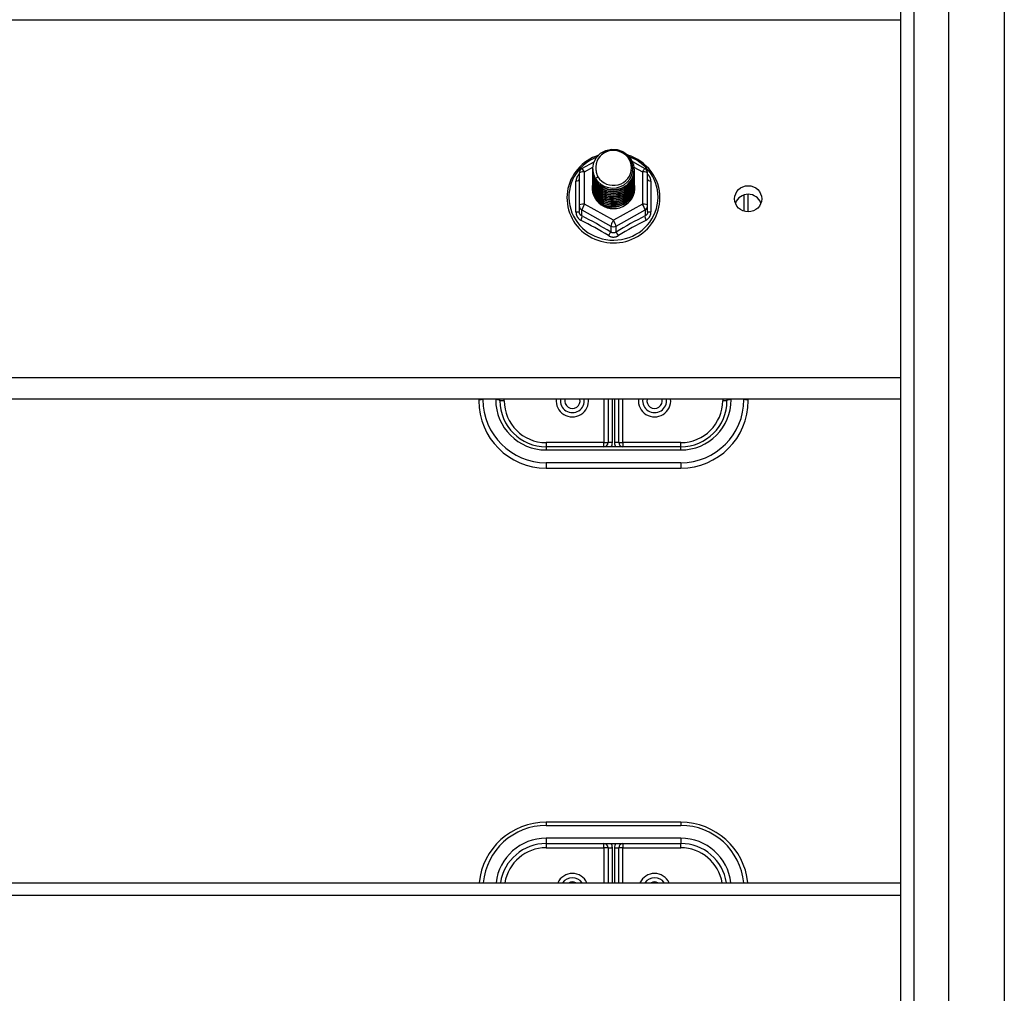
# Model space of a CAD drawing. Header units: inches. Extents: x 64.1 to 160.1, y 42 to 74.3.
# Tile 29 of 70: x 104.7 to 112, y 50.4 to 57.6. Entities that reach past the tile are written whole.
import ezdxf

# ---------------------------------------------------------------- set-up
doc = ezdxf.new("R2010")
doc.units = ezdxf.units.IN
doc.header["$MEASUREMENT"] = 0
doc.layers.add('Visible Edges(ANSI)', color=7, linetype='Continuous', lineweight=25)
doc.layers.add('Visible Tangent Edges(ANSI)', color=7, linetype='Continuous', lineweight=25)

msp = doc.modelspace()

# ---------------------------------------------------------------- linework, layer by layer
at = {"layer": 'Visible Edges(ANSI)'}
for p, q in [((111.56, 43.8433), (111.56, 72.426)), ((111.2056, 44.0318), (111.2056, 72.2375)), ((108.838, 56.4848), (108.928, 56.535)), ((109.2129, 56.5365), (109.3055, 56.4848)), ((108.8178, 56.4504), (108.8178, 56.2108)), ((108.9182, 56.4831), (108.9182, 56.4835)), ((108.9182, 56.4706), (108.9182, 56.471)), ((108.9182, 56.458), (108.9182, 56.4584)), ((108.9182, 56.4455), (108.9182, 56.4459)), ((108.9182, 56.433), (108.9182, 56.4334)), ((108.9182, 56.4204), (108.9182, 56.4208)), ((109.2253, 56.4768), (109.2253, 56.4772)), ((109.2253, 56.4643), (109.2253, 56.4647)), ((109.2253, 56.4518), (109.2253, 56.4522)), ((109.2253, 56.4392), (109.2253, 56.4396)), ((109.2253, 56.4267), (109.2253, 56.4271)), ((109.3257, 56.2108), (109.3257, 56.4504)), ((108.9182, 56.4079), (108.9182, 56.4083)), ((108.9182, 56.3953), (108.9182, 56.3957)), ((108.9182, 56.3828), (108.9182, 56.3832)), ((108.9182, 56.3703), (108.9182, 56.3707)), ((108.9182, 56.3577), (108.9182, 56.3581)), ((108.9182, 56.3452), (108.9182, 56.3456)), ((109.2253, 56.4141), (109.2253, 56.4146)), ((109.2253, 56.4016), (109.2253, 56.402)), ((109.2253, 56.3891), (109.2253, 56.3895)), ((109.2253, 56.3765), (109.2253, 56.3769)), ((109.2253, 56.364), (109.2253, 56.3644)), ((109.2253, 56.3515), (109.2253, 56.3519)), ((110.0718, 56.1632), (110.0718, 56.2939)), ((108.8178, 56.2108), (108.8178, 56.166)), ((109.3257, 56.166), (109.3257, 56.2108)), ((109.0534, 56.1968), (109.052, 56.1893)), ((111.2056, 54.7739), (83.0718, 54.7739)), ((108.0718, 54.7739), (108.0718, 54.7616)), ((108.2293, 54.7616), (108.2293, 54.7739)), ((109.0324, 54.7739), (109.0324, 54.4506)), ((109.1111, 54.4506), (109.1111, 54.7739)), ((109.9143, 54.7739), (109.9143, 54.7616)), ((110.0718, 54.7616), (110.0718, 54.7739)), ((109.5718, 54.4191), (108.5718, 54.4191)), ((108.5718, 54.2616), (109.5718, 54.2616)), ((109.5718, 51.6317), (108.5718, 51.6317)), ((108.5718, 51.4742), (109.5718, 51.4742)), ((109.0324, 51.4427), (109.0324, 51.1832)), ((109.1111, 51.1832), (109.1111, 51.4427)), ((83.0718, 51.1832), (111.2056, 51.1832))]:
    msp.add_line(p, q, dxfattribs=at)
at = {"layer": 'Visible Edges(ANSI)', "flags": 128}
for points in [[(108.9599, 56.5837), (108.9378, 56.5755), (108.9164, 56.5659), (108.8957, 56.5549), (108.8758, 56.5426), (108.8569, 56.529), (108.8389, 56.5141), (108.822, 56.4981), (108.8063, 56.481), (108.7918, 56.4629), (108.7787, 56.4438), (108.7669, 56.424), (108.7565, 56.4033), (108.7476, 56.3821), (108.7403, 56.3603), (108.7344, 56.338), (108.7302, 56.3154), (108.7276, 56.2926), (108.7266, 56.2696), (108.7273, 56.2467), (108.7295, 56.2238), (108.7334, 56.2012), (108.7388, 56.1788), (108.7459, 56.1569), (108.7544, 56.1355), (108.7645, 56.1147), (108.776, 56.0947), (108.7888, 56.0754), (108.803, 56.0571), (108.8185, 56.0398), (108.8351, 56.0235), (108.8528, 56.0084), (108.8716, 55.9945), (108.8913, 55.9819), (108.9118, 55.9706), (108.9331, 55.9607), (108.955, 55.9522), (108.9774, 55.9452), (109.0003, 55.9397), (109.0235, 55.9358), (109.0469, 55.9333), (109.0705, 55.9325), (109.094, 55.9332), (109.1175, 55.9354), (109.1407, 55.9392), (109.1636, 55.9445), (109.1861, 55.9514), (109.2081, 55.9597), (109.2294, 55.9694), (109.25, 55.9806), (109.2698, 55.993), (109.2887, 56.0068), (109.3065, 56.0218), (109.3233, 56.0379), (109.3389, 56.0552), (109.3532, 56.0734), (109.3662, 56.0925), (109.3779, 56.1125), (109.3881, 56.1332), (109.3968, 56.1545), (109.404, 56.1764), (109.4096, 56.1987), (109.4137, 56.2213), (109.4161, 56.2442), (109.4169, 56.2671)], [(108.9391, 56.4098), (108.9227, 56.4484), (108.9184, 56.4898), (108.9264, 56.5308), (108.9463, 56.5679), (108.9763, 56.598), (109.014, 56.6187), (109.0564, 56.6283), (109.1001, 56.6259), (109.1414, 56.6118), (109.1772, 56.5869), (109.2043, 56.5532), (109.2208, 56.5135), (109.2252, 56.4709), (109.2171, 56.4288), (109.1973, 56.3906), (109.1674, 56.3593), (109.1296, 56.3374), (109.0872, 56.3266), (109.0436, 56.3278), (109.0022, 56.3408), (108.9665, 56.3645), (108.9393, 56.397), (108.9228, 56.4356), (108.9184, 56.477)], [(108.9577, 56.3851), (108.9805, 56.3663), (109.0067, 56.3521), (109.0352, 56.3433), (109.0651, 56.34), (109.0951, 56.3426), (109.124, 56.351), (109.1505, 56.3647), (109.1737, 56.3834), (109.1926, 56.4063), (109.2062, 56.4324), (109.2141, 56.4606), (109.2158, 56.4899), (109.2112, 56.5187), (109.2006, 56.5461), (109.1843, 56.5707), (109.163, 56.5914), (109.1377, 56.6073), (109.1096, 56.6176), (109.0799, 56.6219), (109.05, 56.6198), (109.0213, 56.6115), (108.9952, 56.5974), (108.9731, 56.578), (108.9559, 56.5544)], [(109.4169, 56.2671), (109.4159, 56.2934), (109.4127, 56.3195), (109.4074, 56.3453), (109.4, 56.3706), (109.3906, 56.3952), (109.3793, 56.4191), (109.366, 56.442), (109.351, 56.4638), (109.3342, 56.4845), (109.3158, 56.5037), (109.296, 56.5215), (109.2748, 56.5378), (109.2523, 56.5523), (109.2287, 56.5651), (109.2042, 56.5761), (109.1789, 56.5852)], [(108.9559, 56.5544), (108.9547, 56.5519), (108.9534, 56.5494), (108.9523, 56.5468), (108.9512, 56.5442), (108.9501, 56.5416), (108.9491, 56.539), (108.9482, 56.5363), (108.9473, 56.5336), (108.9465, 56.5309), (108.9458, 56.5282), (108.9451, 56.5255), (108.9445, 56.5227), (108.9439, 56.52), (108.9435, 56.5172), (108.943, 56.5145), (108.9427, 56.5117), (108.9424, 56.5089), (108.9421, 56.5061), (108.9419, 56.5033), (108.9418, 56.5005), (108.9418, 56.4977), (108.9418, 56.4949), (108.9419, 56.4921), (108.942, 56.4893)], [(108.9182, 56.4831), (108.9183, 56.4786), (108.9185, 56.4742), (108.9189, 56.4697), (108.9194, 56.4652), (108.92, 56.4608), (108.9208, 56.4564), (108.9217, 56.452), (108.9228, 56.4476), (108.924, 56.4433), (108.9253, 56.439), (108.9268, 56.4348), (108.9284, 56.4306), (108.9302, 56.4264), (108.9321, 56.4223), (108.9341, 56.4183), (108.9362, 56.4143), (108.9385, 56.4104), (108.9409, 56.4066), (108.9434, 56.4028), (108.9461, 56.3991), (108.9488, 56.3955), (108.9517, 56.3919), (108.9547, 56.3885), (108.9577, 56.3851)], [(108.9182, 56.4706), (108.9195, 56.4515), (108.9235, 56.4327), (108.9299, 56.4145), (108.9388, 56.3974), (108.95, 56.3815), (108.9632, 56.3671), (108.9783, 56.3546), (108.995, 56.3441), (109.013, 56.3357), (109.032, 56.3298), (109.0517, 56.3262), (109.0718, 56.3252), (109.0918, 56.3268), (109.1115, 56.3308), (109.1305, 56.3373), (109.1485, 56.3462), (109.1652, 56.3572), (109.1803, 56.3703), (109.1936, 56.3851), (109.2047, 56.4016), (109.2136, 56.4192), (109.2201, 56.4379), (109.224, 56.4572), (109.2253, 56.4768)], [(108.9182, 56.458), (108.9195, 56.4389), (108.9235, 56.4201), (108.9299, 56.402), (108.9388, 56.3848), (108.95, 56.369), (108.9632, 56.3546), (108.9783, 56.3421), (108.995, 56.3315), (109.013, 56.3232), (109.032, 56.3172), (109.0517, 56.3137), (109.0718, 56.3127), (109.0918, 56.3142), (109.1115, 56.3183), (109.1305, 56.3248), (109.1485, 56.3336), (109.1652, 56.3447), (109.1803, 56.3577), (109.1936, 56.3726), (109.2047, 56.389), (109.2136, 56.4067), (109.2201, 56.4253), (109.224, 56.4447), (109.2253, 56.4643)], [(108.9182, 56.4455), (108.9195, 56.4264), (108.9235, 56.4076), (108.9299, 56.3895), (108.9388, 56.3723), (108.95, 56.3564), (108.9632, 56.3421), (108.9783, 56.3295), (108.995, 56.319), (109.013, 56.3107), (109.032, 56.3047), (109.0517, 56.3012), (109.0718, 56.3002), (109.0918, 56.3017), (109.1115, 56.3057), (109.1305, 56.3122), (109.1485, 56.3211), (109.1652, 56.3321), (109.1803, 56.3452), (109.1936, 56.3601), (109.2047, 56.3765), (109.2136, 56.3942), (109.2201, 56.4128), (109.224, 56.4321), (109.2253, 56.4518)], [(108.9182, 56.433), (108.9195, 56.4138), (108.9235, 56.395), (108.9299, 56.3769), (108.9388, 56.3598), (108.95, 56.3439), (108.9632, 56.3295), (108.9783, 56.317), (108.995, 56.3065), (109.013, 56.2981), (109.032, 56.2921), (109.0517, 56.2886), (109.0718, 56.2876), (109.0918, 56.2891), (109.1115, 56.2932), (109.1305, 56.2997), (109.1485, 56.3085), (109.1652, 56.3196), (109.1803, 56.3327), (109.1936, 56.3475), (109.2047, 56.3639), (109.2136, 56.3816), (109.2201, 56.4003), (109.224, 56.4196), (109.2253, 56.4392)], [(108.9182, 56.4204), (108.9195, 56.4013), (108.9235, 56.3825), (108.9299, 56.3644), (108.9388, 56.3472), (108.95, 56.3313), (108.9632, 56.317), (108.9783, 56.3044), (108.995, 56.2939), (109.013, 56.2856), (109.032, 56.2796), (109.0517, 56.2761), (109.0718, 56.2751), (109.0918, 56.2766), (109.1115, 56.2807), (109.1305, 56.2872), (109.1485, 56.296), (109.1652, 56.3071), (109.1803, 56.3201), (109.1936, 56.335), (109.2047, 56.3514), (109.2136, 56.3691), (109.2201, 56.3877), (109.224, 56.407), (109.2253, 56.4267)], [(109.2252, 56.4708), (109.2246, 56.4506), (109.2213, 56.4307), (109.2153, 56.4113), (109.2067, 56.3929), (109.1957, 56.3758), (109.1825, 56.3603), (109.1672, 56.3466), (109.1503, 56.335), (109.1319, 56.3258), (109.1124, 56.3189), (109.0922, 56.3147), (109.0717, 56.3131), (109.0511, 56.3142), (109.0309, 56.3179), (109.0115, 56.3242), (108.9931, 56.333), (108.9762, 56.344), (108.9609, 56.3572), (108.9477, 56.3722), (108.9367, 56.3888), (108.9282, 56.4067), (108.9222, 56.4255), (108.9189, 56.4449), (108.9184, 56.4645)], [(109.2252, 56.4582), (109.2246, 56.438), (109.2213, 56.4181), (109.2153, 56.3988), (109.2067, 56.3804), (109.1957, 56.3633), (109.1825, 56.3478), (109.1672, 56.3341), (109.1503, 56.3225), (109.1319, 56.3132), (109.1124, 56.3064), (109.0922, 56.3022), (109.0717, 56.3006), (109.0511, 56.3016), (109.0309, 56.3054), (109.0115, 56.3117), (108.9931, 56.3204), (108.9762, 56.3315), (108.9609, 56.3447), (108.9477, 56.3597), (108.9367, 56.3763), (108.9282, 56.3941), (108.9222, 56.4129), (108.9189, 56.4323), (108.9184, 56.452)], [(109.2252, 56.4457), (109.2246, 56.4255), (109.2213, 56.4056), (109.2153, 56.3862), (109.2067, 56.3679), (109.1957, 56.3508), (109.1825, 56.3352), (109.1672, 56.3215), (109.1503, 56.31), (109.1319, 56.3007), (109.1124, 56.2939), (109.0922, 56.2896), (109.0717, 56.288), (109.0511, 56.2891), (109.0309, 56.2928), (109.0115, 56.2991), (108.9931, 56.3079), (108.9762, 56.319), (108.9609, 56.3321), (108.9477, 56.3471), (108.9367, 56.3637), (108.9282, 56.3816), (108.9222, 56.4004), (108.9189, 56.4198), (108.9184, 56.4394)], [(109.2252, 56.4332), (109.2246, 56.413), (109.2213, 56.393), (109.2153, 56.3737), (109.2067, 56.3553), (109.1957, 56.3382), (109.1825, 56.3227), (109.1672, 56.309), (109.1503, 56.2974), (109.1319, 56.2881), (109.1124, 56.2813), (109.0922, 56.2771), (109.0717, 56.2755), (109.0511, 56.2766), (109.0309, 56.2803), (109.0115, 56.2866), (108.9931, 56.2954), (108.9762, 56.3064), (108.9609, 56.3196), (108.9477, 56.3346), (108.9367, 56.3512), (108.9282, 56.369), (108.9222, 56.3878), (108.9189, 56.4072), (108.9184, 56.4269)], [(109.2252, 56.4206), (109.2246, 56.4004), (109.2213, 56.3805), (109.2153, 56.3612), (109.2067, 56.3428), (109.1957, 56.3257), (109.1825, 56.3101), (109.1672, 56.2965), (109.1503, 56.2849), (109.1319, 56.2756), (109.1124, 56.2688), (109.0922, 56.2645), (109.0717, 56.2629), (109.0511, 56.264), (109.0309, 56.2678), (109.0115, 56.2741), (108.9931, 56.2828), (108.9762, 56.2939), (108.9609, 56.3071), (108.9477, 56.3221), (108.9367, 56.3386), (108.9282, 56.3565), (108.9222, 56.3753), (108.9189, 56.3947), (108.9184, 56.4144)], [(108.9563, 56.4242), (108.9556, 56.4236), (108.9548, 56.423), (108.9541, 56.4224), (108.9534, 56.4218), (108.9527, 56.4212), (108.952, 56.4206), (108.9513, 56.42), (108.9506, 56.4194), (108.9498, 56.4188), (108.9491, 56.4182), (108.9484, 56.4176), (108.9477, 56.417), (108.947, 56.4164), (108.9463, 56.4158), (108.9456, 56.4152), (108.9448, 56.4146), (108.9441, 56.414), (108.9434, 56.4134), (108.9427, 56.4128), (108.942, 56.4122), (108.9413, 56.4116), (108.9406, 56.411), (108.9398, 56.4104), (108.9391, 56.4098)], [(108.942, 56.4893), (108.9419, 56.4865), (108.9418, 56.4837), (108.9418, 56.4809), (108.9419, 56.478), (108.942, 56.4752), (108.9422, 56.4725), (108.9425, 56.4697), (108.9428, 56.4669), (108.9432, 56.4641), (108.9436, 56.4613), (108.9441, 56.4586), (108.9447, 56.4558), (108.9453, 56.4531), (108.946, 56.4504), (108.9468, 56.4477), (108.9476, 56.445), (108.9485, 56.4423), (108.9494, 56.4396), (108.9504, 56.437), (108.9515, 56.4344), (108.9526, 56.4318), (108.9537, 56.4292), (108.955, 56.4267), (108.9563, 56.4242)], [(108.9182, 56.4079), (108.9195, 56.3888), (108.9235, 56.37), (108.9299, 56.3518), (108.9388, 56.3347), (108.95, 56.3188), (108.9632, 56.3045), (108.9783, 56.2919), (108.995, 56.2814), (109.013, 56.2731), (109.032, 56.2671), (109.0517, 56.2635), (109.0718, 56.2625), (109.0918, 56.2641), (109.1115, 56.2681), (109.1305, 56.2746), (109.1485, 56.2835), (109.1652, 56.2945), (109.1803, 56.3076), (109.1936, 56.3225), (109.2047, 56.3389), (109.2136, 56.3565), (109.2201, 56.3752), (109.224, 56.3945), (109.2253, 56.4141)], [(108.9182, 56.3953), (108.9195, 56.3762), (108.9235, 56.3574), (108.9299, 56.3393), (108.9388, 56.3221), (108.95, 56.3063), (108.9632, 56.2919), (108.9783, 56.2794), (108.995, 56.2688), (109.013, 56.2605), (109.032, 56.2545), (109.0517, 56.251), (109.0718, 56.25), (109.0918, 56.2515), (109.1115, 56.2556), (109.1305, 56.2621), (109.1485, 56.2709), (109.1652, 56.282), (109.1803, 56.2951), (109.1936, 56.3099), (109.2047, 56.3263), (109.2136, 56.344), (109.2201, 56.3627), (109.224, 56.382), (109.2253, 56.4016)], [(108.9182, 56.3828), (108.9195, 56.3637), (108.9235, 56.3449), (108.9299, 56.3268), (108.9388, 56.3096), (108.95, 56.2937), (108.9632, 56.2794), (108.9783, 56.2668), (108.995, 56.2563), (109.013, 56.248), (109.032, 56.242), (109.0517, 56.2385), (109.0718, 56.2375), (109.0918, 56.239), (109.1115, 56.243), (109.1305, 56.2495), (109.1485, 56.2584), (109.1652, 56.2694), (109.1803, 56.2825), (109.1936, 56.2974), (109.2047, 56.3138), (109.2136, 56.3315), (109.2201, 56.3501), (109.224, 56.3694), (109.2253, 56.3891)], [(108.9182, 56.3703), (108.9195, 56.3511), (108.9235, 56.3324), (108.9299, 56.3142), (108.9388, 56.2971), (108.95, 56.2812), (108.9632, 56.2668), (108.9783, 56.2543), (108.995, 56.2438), (109.013, 56.2354), (109.032, 56.2295), (109.0517, 56.2259), (109.0718, 56.2249), (109.0918, 56.2265), (109.1115, 56.2305), (109.1305, 56.237), (109.1485, 56.2459), (109.1652, 56.2569), (109.1803, 56.27), (109.1936, 56.2848), (109.2047, 56.3012), (109.2136, 56.3189), (109.2201, 56.3376), (109.224, 56.3569), (109.2253, 56.3765)], [(108.9182, 56.3577), (108.9195, 56.3386), (108.9235, 56.3198), (108.9299, 56.3017), (108.9388, 56.2845), (108.95, 56.2686), (108.9632, 56.2543), (108.9783, 56.2418), (108.995, 56.2312), (109.013, 56.2229), (109.032, 56.2169), (109.0517, 56.2134), (109.0718, 56.2124), (109.0918, 56.2139), (109.1115, 56.218), (109.1305, 56.2245), (109.1485, 56.2333), (109.1652, 56.2444), (109.1803, 56.2574), (109.1936, 56.2723), (109.2047, 56.2887), (109.2136, 56.3064), (109.2201, 56.325), (109.224, 56.3444), (109.2253, 56.364)], [(108.9182, 56.3452), (108.9195, 56.3261), (108.9235, 56.3073), (108.9299, 56.2891), (108.9388, 56.272), (108.95, 56.2561), (108.9632, 56.2418), (108.9783, 56.2292), (108.995, 56.2187), (109.013, 56.2104), (109.032, 56.2044), (109.0517, 56.2009), (109.0718, 56.1998), (109.0918, 56.2014), (109.1115, 56.2054), (109.1305, 56.2119), (109.1485, 56.2208), (109.1652, 56.2318), (109.1803, 56.2449), (109.1936, 56.2598), (109.2047, 56.2762), (109.2136, 56.2939), (109.2201, 56.3125), (109.224, 56.3318), (109.2253, 56.3515)], [(109.2252, 56.4081), (109.2246, 56.3879), (109.2213, 56.368), (109.2153, 56.3486), (109.2067, 56.3302), (109.1957, 56.3131), (109.1825, 56.2976), (109.1672, 56.2839), (109.1503, 56.2724), (109.1319, 56.2631), (109.1124, 56.2562), (109.0922, 56.252), (109.0717, 56.2504), (109.0511, 56.2515), (109.0309, 56.2552), (109.0115, 56.2615), (108.9931, 56.2703), (108.9762, 56.2814), (108.9609, 56.2945), (108.9477, 56.3095), (108.9367, 56.3261), (108.9282, 56.344), (108.9222, 56.3628), (108.9189, 56.3822), (108.9184, 56.4018)], [(109.2252, 56.3955), (109.2246, 56.3754), (109.2213, 56.3554), (109.2153, 56.3361), (109.2067, 56.3177), (109.1957, 56.3006), (109.1825, 56.2851), (109.1672, 56.2714), (109.1503, 56.2598), (109.1319, 56.2505), (109.1124, 56.2437), (109.0922, 56.2395), (109.0717, 56.2379), (109.0511, 56.2389), (109.0309, 56.2427), (109.0115, 56.249), (108.9931, 56.2578), (108.9762, 56.2688), (108.9609, 56.282), (108.9477, 56.297), (108.9367, 56.3136), (108.9282, 56.3314), (108.9222, 56.3502), (108.9189, 56.3696), (108.9184, 56.3893)], [(109.2252, 56.383), (109.2246, 56.3628), (109.2213, 56.3429), (109.2153, 56.3236), (109.2067, 56.3052), (109.1957, 56.2881), (109.1825, 56.2725), (109.1672, 56.2589), (109.1503, 56.2473), (109.1319, 56.238), (109.1124, 56.2312), (109.0922, 56.2269), (109.0717, 56.2253), (109.0511, 56.2264), (109.0309, 56.2301), (109.0115, 56.2364), (108.9931, 56.2452), (108.9762, 56.2563), (108.9609, 56.2694), (108.9477, 56.2844), (108.9367, 56.301), (108.9282, 56.3189), (108.9222, 56.3377), (108.9189, 56.3571), (108.9184, 56.3767)], [(109.2252, 56.3705), (109.2246, 56.3503), (109.2213, 56.3303), (109.2153, 56.311), (109.2067, 56.2926), (109.1957, 56.2755), (109.1825, 56.26), (109.1672, 56.2463), (109.1503, 56.2347), (109.1319, 56.2255), (109.1124, 56.2186), (109.0922, 56.2144), (109.0717, 56.2128), (109.0511, 56.2139), (109.0309, 56.2176), (109.0115, 56.2239), (108.9931, 56.2327), (108.9762, 56.2437), (108.9609, 56.2569), (108.9477, 56.2719), (108.9367, 56.2885), (108.9282, 56.3063), (108.9222, 56.3251), (108.9189, 56.3445), (108.9184, 56.3642)], [(109.2252, 56.3579), (109.2246, 56.3377), (109.2213, 56.3178), (109.2153, 56.2985), (109.2067, 56.2801), (109.1957, 56.263), (109.1825, 56.2475), (109.1672, 56.2338), (109.1503, 56.2222), (109.1319, 56.2129), (109.1124, 56.2061), (109.0922, 56.2018), (109.0717, 56.2003), (109.0511, 56.2013), (109.0309, 56.2051), (109.0115, 56.2114), (108.9931, 56.2201), (108.9762, 56.2312), (108.9609, 56.2444), (108.9477, 56.2594), (108.9367, 56.2759), (108.9282, 56.2938), (108.9222, 56.3126), (108.9189, 56.332), (108.9184, 56.3517)], [(109.2252, 56.3454), (109.2252, 56.3453), (109.2252, 56.3452), (109.2252, 56.3451), (109.2252, 56.345), (109.2252, 56.3449), (109.2252, 56.3448), (109.2252, 56.3447), (109.2252, 56.3446), (109.2252, 56.3445), (109.2252, 56.3444), (109.2252, 56.3443), (109.2252, 56.3443), (109.2252, 56.3442), (109.2252, 56.3441), (109.2252, 56.344), (109.2252, 56.3439), (109.2252, 56.3438), (109.2252, 56.3437), (109.2253, 56.3436), (109.2253, 56.3435), (109.2253, 56.3434), (109.2253, 56.3433), (109.2253, 56.3432), (109.2253, 56.3431)], [(109.052, 56.1893), (109.0438, 56.1907), (109.0357, 56.1925), (109.0276, 56.1947), (109.0198, 56.1973), (109.012, 56.2003), (109.0045, 56.2037), (108.9971, 56.2075), (108.99, 56.2117), (108.9831, 56.2163), (108.9765, 56.2212), (108.9702, 56.2264), (108.9642, 56.2319), (108.9585, 56.2378), (108.9531, 56.2439), (108.9481, 56.2503), (108.9435, 56.257), (108.9392, 56.2639), (108.9353, 56.271), (108.9319, 56.2783), (108.9289, 56.2858), (108.9263, 56.2934), (108.9241, 56.3012), (108.9224, 56.309), (108.9211, 56.3169)]]:
    msp.add_lwpolyline(points, dxfattribs=at)
at = {"layer": 'Visible Edges(ANSI)'}
for centre, radius, start, end in [((108.8572, 56.4504), 0.0394, 119.17447, 180), ((109.2863, 56.4504), 0.0394, 0, 60.82553), ((108.5718, 54.7616), 0.5, 180, 270), ((108.5718, 54.7616), 0.3425, 180, 270), ((108.7667, 54.7616), 0.0886, 172.04133, 7.95867), ((109.3769, 54.7616), 0.0886, 172.04133, 7.95867), ((109.5718, 54.7616), 0.3425, 270, 0), ((109.5718, 54.7616), 0.5, 270, 0), ((109.0009, 54.4506), 0.0315, 270, 0), ((109.1426, 54.4506), 0.0315, 180, 270), ((108.5718, 51.1317), 0.5, 90, 174.09601), ((109.5718, 51.1317), 0.5, 5.90399, 90), ((108.5718, 51.1317), 0.3425, 90, 171.36411), ((109.0009, 51.4427), 0.0315, 0, 90), ((109.1426, 51.4427), 0.0315, 90, 180), ((109.5718, 51.1317), 0.3425, 8.63589, 90), ((108.7667, 51.1317), 0.0886, 35.4926, 144.5074), ((109.3769, 51.1317), 0.0886, 35.4926, 144.5074)]:
    msp.add_arc(centre, radius, start, end, dxfattribs=at)
for centre, major_axis, start_param, end_param in [((109.0718, 56.4896), (0.1339, 0), 3.671471, 8.899926), ((109.0718, 56.3406), (-0.1585, 0), 6.031816, 9.674875), ((109.0718, 56.4846), (0.1535, 0), 3.669461, 3.875388), ((110.0718, 56.1967), (0.1005, 0), 0.333879, 2.807714)]:
    msp.add_ellipse(centre, major_axis=major_axis, ratio=0.966998, start_param=start_param, end_param=end_param, dxfattribs=at)
msp.add_ellipse((110.0718, 56.2604), major_axis=(-0.1005, 0), ratio=0.966998, dxfattribs=at)
at = {"layer": 'Visible Tangent Edges(ANSI)'}
for p, q in [((111.9728, 73.0357), (111.9728, 43.2337)), ((111.3046, 43.9018), (111.3046, 72.3675)), ((83.0718, 57.59), (111.2056, 57.59)), ((108.8572, 56.4604), (108.9187, 56.4947)), ((109.2242, 56.4951), (109.2863, 56.4604)), ((108.8572, 56.2208), (108.8572, 56.4604)), ((109.2863, 56.4604), (109.2863, 56.2208)), ((108.7936, 56.1631), (108.7936, 56.3903)), ((109.3499, 56.3903), (109.3499, 56.1631)), ((110.0403, 56.289), (110.0403, 56.1681)), ((109.0718, 56.101), (108.8572, 56.2208)), ((109.2863, 56.2208), (109.0718, 56.101)), ((108.8375, 56.1778), (109.0521, 56.058)), ((108.8375, 56.133), (108.8375, 56.1778)), ((109.0915, 56.058), (109.306, 56.1778)), ((109.306, 56.1778), (109.306, 56.133)), ((109.0521, 56.058), (109.0521, 56.0132)), ((109.0915, 56.0132), (109.0915, 56.058)), ((111.2056, 54.9308), (83.0718, 54.9308)), ((108.1033, 54.7697), (108.1033, 54.7739)), ((108.1978, 54.7739), (108.1978, 54.7697)), ((108.2607, 54.7616), (108.2293, 54.7616)), ((108.2607, 54.7616), (108.2607, 54.7739)), ((109.0009, 54.7739), (109.0009, 54.4506)), ((109.0639, 54.4506), (109.0639, 54.7739)), ((109.0796, 54.7739), (109.0796, 54.4506)), ((109.1426, 54.4506), (109.1426, 54.7739)), ((109.8828, 54.7739), (109.8828, 54.7616)), ((109.9143, 54.7616), (109.8828, 54.7616)), ((109.9458, 54.7697), (109.9458, 54.7739)), ((110.0403, 54.7739), (110.0403, 54.7697)), ((109.0009, 54.4506), (108.5718, 54.4506)), ((108.5718, 54.4506), (108.5718, 54.4191)), ((109.0009, 54.4191), (109.0009, 54.4506)), ((109.0009, 54.4506), (109.0324, 54.4506)), ((109.0639, 54.4506), (109.0324, 54.4506)), ((109.1111, 54.4506), (109.0796, 54.4506)), ((109.1111, 54.4506), (109.1426, 54.4506)), ((109.5718, 54.4506), (109.1426, 54.4506)), ((109.1426, 54.4506), (109.1426, 54.4191)), ((109.5718, 54.4191), (109.5718, 54.4506)), ((108.5718, 54.4191), (108.5718, 54.3957)), ((108.5718, 54.3957), (109.5718, 54.3957)), ((109.5718, 54.3957), (109.5718, 54.4191)), ((109.5718, 54.3012), (108.5718, 54.3012)), ((108.5718, 54.3012), (108.5718, 54.2616)), ((109.5718, 54.3012), (109.5718, 54.2616)), ((108.5718, 51.6317), (108.5718, 51.6083)), ((108.5718, 51.6083), (109.5718, 51.6083)), ((109.5718, 51.6317), (109.5718, 51.6083)), ((109.5718, 51.5138), (108.5718, 51.5138)), ((108.5718, 51.5138), (108.5718, 51.4742)), ((108.5718, 51.4742), (108.5718, 51.4427)), ((109.0009, 51.4427), (109.0009, 51.4742)), ((109.1426, 51.4742), (109.1426, 51.4427)), ((109.5718, 51.5138), (109.5718, 51.4742)), ((109.5718, 51.4427), (109.5718, 51.4742)), ((108.5718, 51.4427), (109.0009, 51.4427)), ((109.0009, 51.4427), (109.0009, 51.1832)), ((109.0324, 51.4427), (109.0009, 51.4427)), ((109.0324, 51.4427), (109.0639, 51.4427)), ((109.0639, 51.1832), (109.0639, 51.4427)), ((109.0796, 51.4427), (109.0796, 51.1832)), ((109.0796, 51.4427), (109.1111, 51.4427)), ((109.1426, 51.4427), (109.1111, 51.4427)), ((109.1426, 51.4427), (109.5718, 51.4427)), ((109.1426, 51.1832), (109.1426, 51.4427)), ((83.0718, 51.09), (111.2056, 51.09))]:
    msp.add_line(p, q, dxfattribs=at)
at = {"layer": 'Visible Tangent Edges(ANSI)', "flags": 128}
for points in [[(108.8178, 56.4429), (108.816, 56.4411), (108.8141, 56.4393), (108.8124, 56.4374), (108.8107, 56.4355), (108.8091, 56.4335), (108.8076, 56.4314), (108.8061, 56.4293), (108.8047, 56.4272), (108.8034, 56.4251), (108.8021, 56.4229), (108.801, 56.4206), (108.7999, 56.4184), (108.7989, 56.4161), (108.798, 56.4138), (108.7971, 56.4115), (108.7964, 56.4092), (108.7958, 56.4068), (108.7952, 56.4044), (108.7947, 56.4021), (108.7943, 56.3997), (108.794, 56.3973), (108.7938, 56.395), (108.7936, 56.3926), (108.7936, 56.3903)], [(109.3499, 56.3903), (109.3499, 56.3926), (109.3498, 56.395), (109.3495, 56.3973), (109.3492, 56.3997), (109.3488, 56.4021), (109.3484, 56.4044), (109.3478, 56.4068), (109.3471, 56.4092), (109.3464, 56.4115), (109.3456, 56.4138), (109.3447, 56.4161), (109.3437, 56.4184), (109.3426, 56.4206), (109.3414, 56.4229), (109.3402, 56.4251), (109.3388, 56.4272), (109.3374, 56.4293), (109.336, 56.4314), (109.3344, 56.4335), (109.3328, 56.4355), (109.3311, 56.4374), (109.3294, 56.4393), (109.3276, 56.4411), (109.3257, 56.4429)], [(108.7936, 56.1631), (108.7937, 56.1598), (108.7939, 56.1565), (108.7942, 56.1533), (108.7947, 56.1501), (108.7954, 56.1469), (108.7961, 56.1437), (108.797, 56.1406), (108.7981, 56.1376), (108.7993, 56.1346), (108.8006, 56.1317), (108.802, 56.1288), (108.8036, 56.126), (108.8053, 56.1233), (108.8071, 56.1207), (108.8091, 56.1182), (108.8111, 56.1158), (108.8133, 56.1135), (108.8155, 56.1112), (108.8179, 56.1092), (108.8204, 56.1072), (108.8229, 56.1053), (108.8255, 56.1036), (108.8282, 56.102), (108.8309, 56.1005)], [(108.8375, 56.133), (108.8361, 56.1337), (108.8347, 56.1345), (108.8333, 56.1353), (108.8319, 56.1363), (108.8306, 56.1373), (108.8294, 56.1383), (108.8282, 56.1394), (108.8271, 56.1406), (108.826, 56.1419), (108.825, 56.1432), (108.824, 56.1446), (108.8231, 56.146), (108.8223, 56.1474), (108.8215, 56.149), (108.8208, 56.1505), (108.8202, 56.1521), (108.8196, 56.1538), (108.8192, 56.1554), (108.8188, 56.1571), (108.8184, 56.1589), (108.8182, 56.1606), (108.818, 56.1624), (108.8179, 56.1642), (108.8178, 56.166)], [(109.3257, 56.166), (109.3257, 56.1642), (109.3256, 56.1624), (109.3254, 56.1606), (109.3251, 56.1589), (109.3248, 56.1571), (109.3244, 56.1554), (109.3239, 56.1538), (109.3233, 56.1521), (109.3227, 56.1505), (109.322, 56.149), (109.3213, 56.1474), (109.3204, 56.146), (109.3195, 56.1446), (109.3186, 56.1432), (109.3175, 56.1419), (109.3165, 56.1406), (109.3153, 56.1394), (109.3141, 56.1383), (109.3129, 56.1373), (109.3116, 56.1363), (109.3103, 56.1353), (109.3089, 56.1345), (109.3075, 56.1337), (109.306, 56.133)], [(109.3126, 56.1005), (109.3153, 56.102), (109.318, 56.1036), (109.3206, 56.1053), (109.3232, 56.1072), (109.3256, 56.1092), (109.328, 56.1112), (109.3303, 56.1135), (109.3324, 56.1158), (109.3345, 56.1182), (109.3364, 56.1207), (109.3382, 56.1233), (109.3399, 56.126), (109.3415, 56.1288), (109.3429, 56.1317), (109.3443, 56.1346), (109.3454, 56.1376), (109.3465, 56.1406), (109.3474, 56.1437), (109.3482, 56.1469), (109.3488, 56.1501), (109.3493, 56.1533), (109.3497, 56.1565), (109.3499, 56.1598), (109.3499, 56.1631)], [(109.0344, 55.9869), (109.0373, 55.9853), (109.0402, 55.9838), (109.0431, 55.9824), (109.0462, 55.9811), (109.0493, 55.98), (109.0524, 55.979), (109.0556, 55.9782), (109.0588, 55.9775), (109.062, 55.977), (109.0653, 55.9766), (109.0685, 55.9764), (109.0718, 55.9763), (109.0751, 55.9764), (109.0783, 55.9766), (109.0816, 55.977), (109.0848, 55.9775), (109.088, 55.9782), (109.0912, 55.979), (109.0943, 55.98), (109.0974, 55.9811), (109.1004, 55.9824), (109.1034, 55.9838), (109.1063, 55.9853), (109.1091, 55.9869)], [(109.0915, 56.0132), (109.09, 56.0123), (109.0884, 56.0114), (109.0869, 56.0106), (109.0853, 56.0099), (109.0837, 56.0093), (109.082, 56.0087), (109.0803, 56.0082), (109.0787, 56.0079), (109.077, 56.0076), (109.0752, 56.0073), (109.0735, 56.0072), (109.0718, 56.0072), (109.0701, 56.0072), (109.0683, 56.0073), (109.0666, 56.0075), (109.0649, 56.0078), (109.0632, 56.0082), (109.0616, 56.0087), (109.0599, 56.0093), (109.0583, 56.0099), (109.0567, 56.0106), (109.0551, 56.0114), (109.0536, 56.0123), (109.0521, 56.0132)]]:
    msp.add_lwpolyline(points, dxfattribs=at)
at = {"layer": 'Visible Tangent Edges(ANSI)'}
for centre, radius, start, end in [((108.5718, 54.7697), 0.4685, 180, 270), ((108.5718, 54.7697), 0.374, 180, 270), ((108.5718, 54.7616), 0.311, 180, 270), ((108.7667, 54.7616), 0.1201, 174.13749, 5.86251), ((108.7667, 54.7616), 0.0571, 167.59329, 12.40671), ((109.3769, 54.7616), 0.1201, 174.13749, 5.86251), ((109.3769, 54.7616), 0.0571, 167.59329, 12.40671), ((109.5718, 54.7697), 0.4685, 270, 0), ((109.5718, 54.7697), 0.374, 270, 0), ((109.5718, 54.7616), 0.311, 270, 0), ((109.0009, 54.4506), 0.063, 330, 0), ((109.1426, 54.4506), 0.063, 180, 210), ((108.5718, 51.1398), 0.4685, 90, 174.684), ((109.5718, 51.1398), 0.4685, 5.316, 90), ((108.5718, 51.1398), 0.374, 90, 173.33555), ((109.0009, 51.4427), 0.063, 0, 30), ((109.1426, 51.4427), 0.063, 150, 180), ((109.5718, 51.1398), 0.374, 6.66445, 90), ((108.5718, 51.1317), 0.311, 90, 170.48184), ((109.5718, 51.1317), 0.311, 9.51816, 90), ((108.7667, 51.1317), 0.1201, 25.36035, 154.63965), ((109.3769, 51.1317), 0.1201, 25.36035, 154.63965), ((108.7667, 51.1317), 0.0571, 64.28027, 115.71973), ((109.3769, 51.1317), 0.0571, 64.28027, 115.71973)]:
    msp.add_arc(centre, radius, start, end, dxfattribs=at)
for centre, major_axis, ratio, start_param, end_param in [((109.0718, 56.2731), (0.3308, 0), 0.966998, 1.955468, 7.482801), ((108.8572, 56.4504), (-0.0394, 0), 0.254784, 4.712389, 6.283185), ((108.8572, 56.4504), (-0.0192, 0.0344), 0.127392, 4.936728, 6.283185), ((109.2863, 56.4504), (0.0192, 0.0344), 0.127392, 0, 1.346458), ((109.2863, 56.4504), (0.0394, 0), 0.254784, 0, 1.570796), ((108.7785, 56.4056), (0.0394, 0), 0.420933, 5.107073, 6.283185), ((109.3651, 56.4056), (-0.0394, 0), 0.420933, 0, 1.176113), ((108.8572, 56.2108), (-0.0394, 0), 0.254784, 4.712389, 6.283185), ((108.8572, 56.2108), (-0.0394, 0), 0.966998, 0, 1.047198), ((108.8572, 56.2108), (-0.0192, -0.0344), 0.127392, 4.48805, 6.058847), ((109.2863, 56.2108), (0.0394, 0), 0.254784, 0, 1.570796), ((109.2863, 56.2108), (0.0192, -0.0344), 0.127392, 0.224339, 1.795135), ((109.2863, 56.2108), (0.0394, 0), 0.966998, 5.235988, 6.283185), ((108.7785, 56.166), (0.0394, 0), 0.080687, 5.107073, 6.283185), ((108.8178, 56.1), (0.0178, 0.0351), 0.295528, 4.874003, 6.050115), ((108.9448, 55.8965), (-0.6046, 0.361), 0.220649, 4.666525, 5.020223), ((109.1987, 55.8965), (-0.6046, -0.361), 0.220649, 4.404555, 4.758253), ((109.3257, 56.1), (-0.0178, 0.0351), 0.295528, 0.23307, 1.409183), ((109.3651, 56.166), (-0.0394, 0), 0.080687, 0, 1.176113), ((108.9327, 55.8762), (0.5734, -0.3423), 0.220649, 1.524932, 1.878631), ((109.0718, 56.091), (-0.0192, -0.0344), 0.127392, 4.48805, 6.058847), ((109.0718, 56.091), (0.0394, 0), 0.966998, 4.18879, 5.235988), ((109.0718, 56.091), (0.0192, -0.0344), 0.127392, 0.224339, 1.795135), ((109.2109, 55.8762), (0.5734, 0.3423), 0.220649, 1.262962, 1.61666), ((109.0324, 55.9803), (0.0205, 0.0336), 0.044718, 0.222707, 1.398819), ((109.1111, 55.9803), (-0.0205, 0.0336), 0.044718, 4.884366, 6.060479), ((108.1033, 54.7616), (-0.0315, 0), 0.254784, 4.712389, 6.283185), ((108.1978, 54.7616), (0.0315, 0), 0.254784, 0, 1.570796), ((109.9458, 54.7616), (-0.0315, 0), 0.254784, 4.712389, 6.283185), ((110.0403, 54.7616), (0.0315, 0), 0.254784, 0, 1.570796)]:
    msp.add_ellipse(centre, major_axis=major_axis, ratio=ratio, start_param=start_param, end_param=end_param, dxfattribs=at)

doc.saveas('drawing.dxf')
